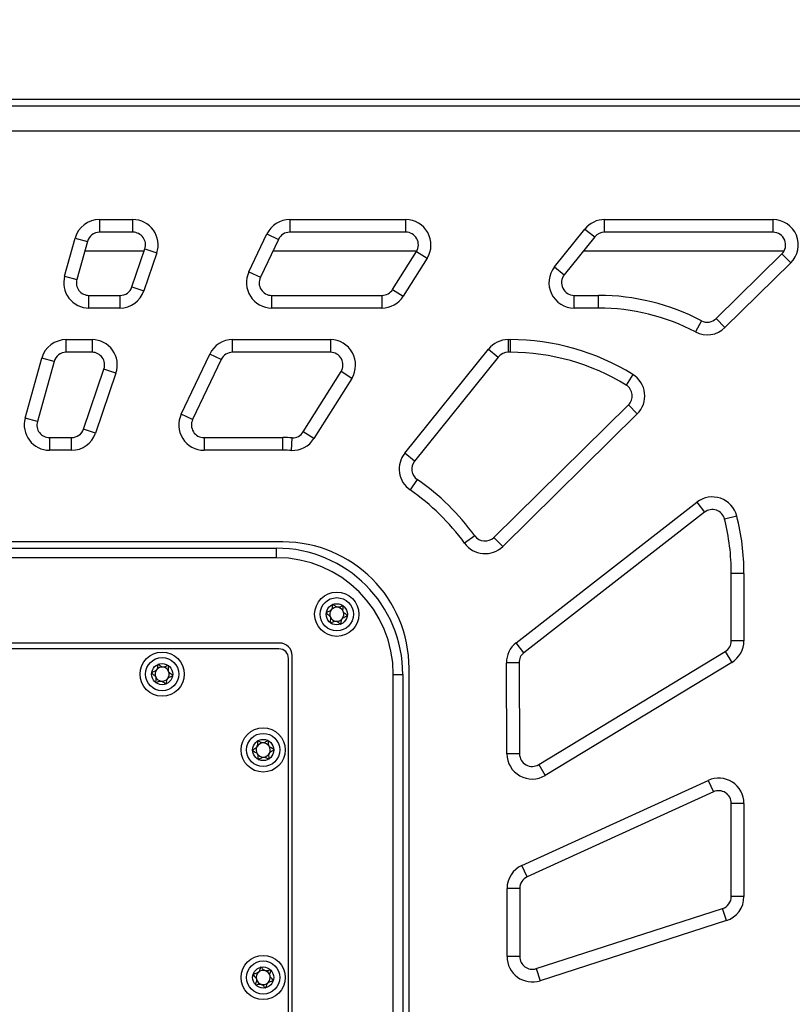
# Model space of a CAD drawing. Header units: millimetres. Extents: x 8 to 415, y 1 to 292.
# Tile 7 of 10: x 110 to 134, y 221 to 252. Entities that reach past the tile are written whole.
import ezdxf

# ---------------------------------------------------------------- set-up
doc = ezdxf.new("R2010")
doc.units = ezdxf.units.MM
doc.styles.add('SLDTEXTSTYLE1', font='TXT', dxfattribs={"width": 0.7})
doc.dimstyles.new('SLDDIMSTYLE0', dxfattribs={"dimtxt": 3.5, "dimasz": 3.302, "dimexe": 0, "dimexo": 0.0625, "dimgap": 0.875, "dimtad": 2, "dimlfac": 5, "dimrnd": 1e-09, "dimzin": 12, "dimdsep": 46, "dimtxsty": 'SLDTEXTSTYLE1', "dimsah": 1, "dimcen": 0.09, "dimadec": 0, "dimazin": 3, "dimtfac": 1, "dimtdec": 3, "dimtofl": 0, "dimtmove": 0, "dimatfit": 3, "dimfxl": 0, "dimfrac": 2, "dimtolj": 1, "dimtzin": 12, "dimarcsym": 0})

# ---------------------------------------------------------------- blocks, each defined once
blk = doc.blocks.new('_D_1')
at = {"color": 7, "linetype": 'Continuous', "lineweight": 0}
for p, q in [((54.514, 249.934), (54.514, 263.642)), ((160.114, 249.934), (160.114, 263.642)), ((54.514, 262.642), (160.114, 262.642))]:
    blk.add_line(p, q, dxfattribs=at)
at = {"color": 7, "linetype": 'Continuous', "lineweight": 18}
for points in [[(54.514, 262.642), (57.816, 262.134), (57.816, 263.15)], [(160.114, 262.642), (156.812, 263.15), (156.812, 262.134)]]:
    blk.add_solid(points, dxfattribs=at)
at = {"color": 7, "linetype": 'Continuous', "lineweight": 18, "insert": (103.639, 267.154), "char_height": 3.5, "attachment_point": 1, "style": 'SLDTEXTSTYLE1'}
blk.add_mtext('528', dxfattribs=at)

msp = doc.modelspace()

# ---------------------------------------------------------------- linework, layer by layer
at = {"color": 7, "linetype": 'Continuous', "lineweight": 25}
for p, q in [((155.1142, 249.2337), (59.5142, 249.2337)), ((59.6142, 249.0337), (155.2142, 249.0337)), ((155.2142, 248.2337), (59.6142, 248.2337)), ((112.2131, 245.4337), (113.2694, 245.4337)), ((112.2131, 245.4337), (112.2131, 245.0337)), ((113.2694, 245.0337), (113.2694, 245.4337)), ((118.2368, 245.4337), (121.9068, 245.4337)), ((118.2368, 245.4337), (118.2368, 245.0337)), ((121.9068, 245.0337), (121.9068, 245.4337)), ((128.2042, 245.0337), (128.2042, 245.4337)), ((128.2042, 245.4337), (133.5341, 245.4337)), ((133.5341, 245.0337), (133.5341, 245.4337)), ((113.2694, 245.0337), (112.2131, 245.0337)), ((116.9432, 243.7776), (117.5145, 244.9776)), ((117.5145, 244.9776), (117.8757, 244.8057)), ((121.9068, 245.0337), (118.2368, 245.0337)), ((126.616, 243.9349), (127.5806, 245.1349)), ((127.5806, 245.1349), (127.8924, 244.8843)), ((133.5341, 245.0337), (128.2042, 245.0337)), ((111.1091, 243.6477), (111.4422, 244.8477)), ((111.4422, 244.8477), (111.8276, 244.7407)), ((111.8276, 244.7407), (111.4945, 243.5407)), ((117.8757, 244.8057), (117.3043, 243.6057)), ((127.8924, 244.8843), (126.9278, 243.6843)), ((113.6239, 244.4337), (111.7424, 244.4337)), ((113.2397, 243.3048), (113.6481, 244.5048)), ((114.0267, 244.376), (113.6184, 243.176)), ((113.6481, 244.5048), (114.0267, 244.376)), ((122.2532, 244.4337), (117.6986, 244.4337)), ((121.492, 243.221), (122.2456, 244.421)), ((122.2456, 244.421), (122.5843, 244.2082)), ((133.8805, 244.4337), (127.5302, 244.4337)), ((131.7338, 242.3009), (133.8147, 244.3486)), ((133.8147, 244.3486), (134.0952, 244.0635)), ((122.5843, 244.2082), (121.8307, 243.0082)), ((134.0952, 244.0635), (132.0143, 242.0158)), ((116.9432, 243.7776), (117.3043, 243.6057)), ((126.616, 243.9349), (126.9278, 243.6843)), ((111.1091, 243.6477), (111.4945, 243.5407)), ((113.2397, 243.3048), (113.6184, 243.176)), ((121.492, 243.221), (121.8307, 243.0082)), ((111.8799, 243.0337), (112.861, 243.0337)), ((111.8799, 242.6337), (111.8799, 243.0337)), ((112.861, 243.0337), (112.861, 242.6337)), ((117.6655, 243.0337), (121.1532, 243.0337)), ((117.6655, 242.6337), (117.6655, 243.0337)), ((121.1532, 243.0337), (121.1532, 242.6337)), ((127.2395, 242.6337), (127.2395, 243.0337)), ((127.2395, 243.0337), (128.0142, 243.0337)), ((128.0142, 242.6337), (128.0142, 243.0337)), ((112.861, 242.6337), (111.8799, 242.6337)), ((121.1532, 242.6337), (117.6655, 242.6337)), ((128.0142, 242.6337), (127.2395, 242.6337)), ((131.2673, 242.2318), (131.0814, 241.8777)), ((131.7338, 242.3009), (132.0143, 242.0158)), ((111.1581, 241.6337), (111.9762, 241.6337)), ((111.1581, 241.2337), (111.1581, 241.6337)), ((111.9762, 241.6337), (111.9762, 241.2337)), ((116.4275, 241.6337), (119.5205, 241.6337)), ((116.4275, 241.2337), (116.4275, 241.6337)), ((119.5205, 241.6337), (119.5205, 241.2337)), ((125.1495, 241.6337), (125.2142, 241.6337)), ((125.1495, 241.6337), (125.1495, 241.2337)), ((125.2142, 241.6337), (125.2142, 241.2337)), ((111.9762, 241.2337), (111.1581, 241.2337)), ((114.8005, 239.2776), (115.7052, 241.1776)), ((116.0663, 241.0057), (115.7052, 241.1776)), ((119.5205, 241.2337), (116.4275, 241.2337)), ((121.8758, 238.0382), (124.5259, 241.3349)), ((124.5259, 241.3349), (124.8377, 241.0843)), ((125.2142, 241.2337), (125.1495, 241.2337)), ((109.8598, 239.1477), (110.3873, 241.0477)), ((110.7727, 240.9407), (110.2453, 239.0407)), ((110.7727, 240.9407), (110.3873, 241.0477)), ((116.0663, 241.0057), (115.1616, 239.1057)), ((124.8377, 241.0843), (122.1876, 237.7876)), ((111.7082, 238.8048), (112.3548, 240.7048)), ((112.7335, 240.576), (112.0869, 238.676)), ((112.7335, 240.576), (112.3548, 240.7048)), ((118.6623, 238.7149), (119.8592, 240.621)), ((120.198, 240.4082), (119.8592, 240.621)), ((120.198, 240.4082), (119.001, 238.5022)), ((129.0954, 240.5342), (128.8856, 240.1936)), ((124.6971, 235.3767), (128.9564, 239.5679)), ((128.9564, 239.5679), (129.237, 239.2828)), ((110.2453, 239.0407), (109.8598, 239.1477)), ((115.1616, 239.1057), (114.8005, 239.2776)), ((129.237, 239.2828), (124.9777, 235.0916)), ((112.0869, 238.676), (111.7082, 238.8048)), ((119.001, 238.5022), (118.6623, 238.7149)), ((110.6307, 238.5337), (110.6307, 238.1337)), ((110.6307, 238.5337), (111.3296, 238.5337)), ((111.3296, 238.1337), (111.3296, 238.5337)), ((115.5228, 238.5337), (115.5228, 238.1337)), ((115.5228, 238.5337), (118.0142, 238.5337)), ((118.0142, 238.1337), (118.0142, 238.5337)), ((118.2922, 238.1282), (118.3079, 238.5279)), ((111.3296, 238.1337), (110.6307, 238.1337)), ((118.0142, 238.1337), (115.5228, 238.1337)), ((122.1876, 237.7876), (121.8758, 238.0382)), ((122.2723, 237.2077), (122.0452, 236.8784)), ((125.4025, 232.0406), (131.1206, 236.4875)), ((131.1206, 236.4875), (131.3661, 236.1718)), ((131.3661, 236.1718), (125.648, 231.7249)), ((132.3871, 236.0527), (131.9994, 235.9544)), ((124.0924, 235.4275), (123.7682, 235.1931)), ((124.6971, 235.3767), (124.9777, 235.0916)), ((118.0142, 235.2337), (88.8142, 235.2337)), ((89.0142, 235.0337), (117.8142, 235.0337)), ((117.8142, 234.7337), (117.8142, 235.0337)), ((117.8142, 234.7337), (89.0142, 234.7337)), ((132.6142, 234.2337), (132.2142, 234.2337)), ((132.2142, 232.1046), (132.2142, 234.2337)), ((132.6142, 234.2337), (132.6142, 232.1046)), ((117.895, 231.8488), (88.895, 231.8488)), ((117.9142, 232.0337), (88.9142, 232.0337)), ((125.648, 231.7249), (125.4025, 232.0406)), ((132.6142, 232.1046), (132.2142, 232.1046)), ((118.195, 218.5488), (118.195, 231.5488)), ((118.3142, 218.6337), (118.3142, 231.6337)), ((126.1174, 228.1861), (132.0214, 231.7625)), ((132.0214, 231.7625), (132.2287, 231.4204)), ((122.0142, 197.8337), (122.0142, 231.2337)), ((125.4936, 231.4068), (125.0936, 231.4045)), ((125.1101, 228.5237), (125.0936, 231.4045)), ((125.4936, 231.4068), (125.5101, 228.526)), ((132.2287, 231.4204), (126.3246, 227.844)), ((121.5142, 198.0337), (121.5142, 231.0337)), ((121.5142, 231.0337), (121.8142, 231.0337)), ((121.8142, 231.0337), (121.8142, 198.0337)), ((125.5101, 228.526), (125.1101, 228.5237)), ((126.1174, 228.1861), (126.3246, 227.844)), ((125.5819, 224.9939), (131.4819, 227.6875)), ((131.4819, 227.6875), (131.6481, 227.3237)), ((131.6481, 227.3237), (125.7481, 224.6301)), ((132.2142, 224.0116), (132.2142, 226.9598)), ((132.6142, 226.9598), (132.2142, 226.9598)), ((132.6142, 226.9598), (132.6142, 224.0116)), ((125.7481, 224.6301), (125.5819, 224.9939)), ((125.1142, 222.1092), (125.1142, 224.2662)), ((125.5142, 224.2662), (125.1142, 224.2662)), ((125.5142, 224.2662), (125.5142, 222.1092)), ((132.6142, 224.0116), (132.2142, 224.0116)), ((126.0369, 221.7285), (131.9369, 223.6309)), ((132.0597, 223.2502), (131.9369, 223.6309)), ((132.0597, 223.2502), (126.1597, 221.3478)), ((125.5142, 222.1092), (125.1142, 222.1092)), ((126.0369, 221.7285), (126.1597, 221.3478))]:
    msp.add_line(p, q, dxfattribs=at)
for centre, radius in [((119.7234, 232.9429), 0.7), ((119.7234, 232.9429), 0.5258), ((119.7234, 232.9429), 0.335), ((114.195, 231.0488), 0.7), ((114.195, 231.0488), 0.5258), ((114.195, 231.0488), 0.335), ((117.395, 228.6488), 0.7), ((117.395, 228.6488), 0.5258), ((117.395, 228.6488), 0.335), ((117.395, 221.4488), 0.7), ((117.395, 221.4488), 0.5258), ((117.395, 221.4488), 0.335)]:
    msp.add_circle(centre, radius, dxfattribs=at)
for centre, radius, start, end in [((112.2131, 244.6337), 0.8, 90, 164.48495), ((113.2694, 244.6337), 0.8, 341.20537, 90), ((118.2368, 244.6337), 0.8, 90, 154.53871), ((121.9068, 244.6337), 0.8, 327.87204, 90), ((128.2042, 244.6337), 0.8, 90, 141.20537), ((133.5341, 244.6337), 0.8, 314.53871, 90), ((112.2131, 244.6337), 0.4, 90, 164.48495), ((113.2694, 244.6337), 0.4, 341.20537, 90), ((118.2368, 244.6337), 0.4, 90, 154.53871), ((121.9068, 244.6337), 0.4, 327.87204, 90), ((128.2042, 244.6337), 0.4, 90, 141.20537), ((133.5341, 244.6337), 0.4, 314.53871, 90), ((117.6655, 243.4337), 0.8, 154.53871, 270), ((127.2395, 243.4337), 0.8, 141.20537, 270), ((127.2395, 243.4337), 0.4, 141.20537, 270), ((111.8799, 243.4337), 0.8, 164.48495, 270), ((111.8799, 243.4337), 0.4, 164.48495, 270), ((117.6655, 243.4337), 0.4, 154.53871, 270), ((112.861, 243.4337), 0.4, 270, 341.20537), ((112.861, 243.4337), 0.8, 270, 341.20537), ((121.1532, 243.4337), 0.4, 270, 327.87204), ((121.1532, 243.4337), 0.8, 270, 327.87204), ((128.0142, 236.0337), 7, 62.30695, 90), ((128.0142, 236.0337), 6.6, 62.30695, 90), ((131.4532, 242.586), 0.4, 242.30695, 314.53871), ((131.4532, 242.586), 0.8, 242.30695, 314.53871), ((111.1581, 240.8337), 0.8, 90, 164.48495), ((111.9762, 240.8337), 0.8, 341.20537, 90), ((116.4275, 240.8337), 0.8, 90, 154.53871), ((119.5205, 240.8337), 0.8, 327.87204, 90), ((125.1495, 240.8337), 0.8, 90, 141.20537), ((125.2142, 234.2337), 7.4, 58.36572, 90), ((111.1581, 240.8337), 0.4, 90, 164.48495), ((111.9762, 240.8337), 0.4, 341.20537, 90), ((116.4275, 240.8337), 0.4, 90, 154.53871), ((119.5205, 240.8337), 0.4, 327.87204, 90), ((125.1495, 240.8337), 0.4, 90, 141.20537), ((125.2142, 234.2337), 7, 58.36572, 90), ((128.6758, 239.853), 0.8, 314.53871, 58.36572), ((128.6758, 239.853), 0.4, 314.53871, 58.36572), ((110.6307, 238.9337), 0.8, 164.48495, 270), ((110.6307, 238.9337), 0.4, 164.48495, 270), ((115.5228, 238.9337), 0.8, 154.53871, 270), ((115.5228, 238.9337), 0.4, 154.53871, 270), ((111.3296, 238.9337), 0.4, 270, 341.20537), ((111.3296, 238.9337), 0.8, 270, 341.20537), ((118.3235, 238.9276), 0.4, 267.75583, 327.87204), ((118.0142, 231.0337), 7.5, 87.75583, 90), ((118.3235, 238.9276), 0.8, 267.75583, 327.87204), ((118.0142, 231.0337), 7.1, 87.75583, 90), ((122.4994, 237.537), 0.8, 141.20537, 235.40683), ((122.4994, 237.537), 0.4, 141.20537, 235.40683), ((118.0142, 231.0337), 7.5, 35.862, 55.40683), ((118.0142, 231.0337), 7.1, 35.862, 55.40683), ((131.6117, 235.856), 0.8, 14.22966, 127.87204), ((131.6117, 235.856), 0.4, 14.22966, 127.87204), ((125.2142, 234.2337), 7, 0, 14.22966), ((125.2142, 234.2337), 7.4, 0, 14.22966), ((124.4166, 235.6618), 0.4, 215.862, 314.53871), ((117.8142, 231.0337), 4, 0, 90), ((118.0142, 231.2337), 4, 0, 90), ((124.4166, 235.6618), 0.8, 215.862, 314.53871), ((117.8142, 231.0337), 3.7, 0, 90), ((119.7234, 232.9429), 0.2233, 142.52267, 202.52267), ((119.7234, 232.9429), 0.2233, 82.52267, 142.52267), ((119.7234, 232.9429), 0.2233, 22.52267, 82.52267), ((119.7234, 232.9429), 0.2233, 202.52267, 262.52267), ((119.7234, 232.9429), 0.2233, 262.52267, 322.52267), ((119.7234, 232.9429), 0.2233, 322.52267, 22.52267), ((117.895, 231.5488), 0.3, 0, 90), ((117.9142, 231.6337), 0.4, 0, 90), ((125.8936, 231.4091), 0.8, 127.87204, 180.32873), ((131.8142, 232.1046), 0.4, 301.20537, 0), ((131.8142, 232.1046), 0.8, 301.20537, 0), ((125.8936, 231.4091), 0.4, 127.87204, 180.32873), ((114.195, 231.0488), 0.2233, 82.52267, 142.52267), ((114.195, 231.0488), 0.2233, 22.52267, 82.52267), ((114.195, 231.0488), 0.2233, 142.52267, 202.52267), ((114.195, 231.0488), 0.2233, 202.52267, 262.52267), ((114.195, 231.0488), 0.2233, 262.52267, 322.52267), ((114.195, 231.0488), 0.2233, 322.52267, 22.52267), ((117.395, 228.6488), 0.2233, 152.22483, 212.22483), ((117.395, 228.6488), 0.2233, 92.22483, 152.22483), ((117.395, 228.6488), 0.2233, 32.22483, 92.22483), ((117.395, 228.6488), 0.2233, 332.22483, 32.22483), ((117.395, 228.6488), 0.2233, 212.22483, 272.22483), ((117.395, 228.6488), 0.2233, 272.22483, 332.22483), ((125.9101, 228.5283), 0.8, 180.32873, 301.20537), ((125.9101, 228.5283), 0.4, 180.32873, 301.20537), ((131.8142, 226.9598), 0.8, 0, 114.53871), ((131.8142, 226.9598), 0.4, 0, 114.53871), ((125.9142, 224.2662), 0.8, 114.53871, 180), ((125.9142, 224.2662), 0.4, 114.53871, 180), ((131.8142, 224.0116), 0.4, 287.87204, 0), ((131.8142, 224.0116), 0.8, 287.87204, 0), ((125.9142, 222.1092), 0.8, 180, 287.87204), ((125.9142, 222.1092), 0.4, 180, 287.87204), ((117.395, 221.4488), 0.2233, 133.39977, 193.39977), ((117.395, 221.4488), 0.2233, 73.39977, 133.39977), ((117.395, 221.4488), 0.2233, 13.39977, 73.39977), ((117.395, 221.4488), 0.2233, 193.39977, 253.39977), ((117.395, 221.4488), 0.2233, 253.39977, 313.39977), ((117.395, 221.4488), 0.2233, 313.39977, 13.39977)]:
    msp.add_arc(centre, radius, start, end, dxfattribs=at)
for points, knots in [([(119.595, 233.2523), (119.5938, 233.2515), (119.591, 233.2498), (119.5876, 233.2436), (119.583, 233.2271), (119.579, 233.1809), (119.5732, 233.1165), (119.5296, 233.0545), (119.4743, 233.0272), (119.4301, 233.0113), (119.4037, 233.0002), (119.3948, 232.9933), (119.3919, 232.9896), (119.3914, 232.9872), (119.3912, 232.9865)], [0, 0, 0, 0, 0.0120474, 0.02650918, 0.05616488, 0.1531057, 0.4060635, 0.57447903, 0.747564, 0.90167539, 0.96271719, 0.97995945, 0.99376729, 1, 1, 1, 1]), ([(119.9272, 233.2087), (119.9266, 233.2091), (119.9247, 233.2103), (119.9208, 233.211), (119.9157, 233.2106), (119.906, 233.2084), (119.881, 233.1984), (119.8397, 233.1787), (119.7813, 233.1589), (119.7066, 233.1717), (119.6569, 233.2133), (119.6209, 233.2433), (119.6054, 233.2521), (119.5985, 233.2533), (119.5962, 233.2526), (119.595, 233.2523)], [0, 0, 0, 0, 0.0062323, 0.0177721, 0.0316777, 0.0483645, 0.0984054, 0.2525065, 0.42558, 0.5939843, 0.8469253, 0.9438597, 0.9800242, 0.9906448, 1, 1, 1, 1]), ([(120.0555, 232.8993), (120.0555, 232.9007), (120.0554, 232.9036), (120.051, 232.9114), (120.0271, 232.9327), (119.9787, 232.9631), (119.9197, 233.0243), (119.9181, 233.1093), (119.9308, 233.165), (119.9326, 233.197), (119.9302, 233.2056), (119.9281, 233.2077), (119.9272, 233.2087)], [0, 0, 0, 0, 0.011122, 0.0242161, 0.0712746, 0.2717886, 0.5, 0.7282114, 0.9287254, 0.9757839, 0.988878, 1, 1, 1, 1]), ([(119.3912, 232.9865), (119.3912, 232.9851), (119.3913, 232.9821), (119.3957, 232.9743), (119.4196, 232.953), (119.468, 232.9226), (119.527, 232.8615), (119.5286, 232.7765), (119.5159, 232.7207), (119.5141, 232.6888), (119.5165, 232.6802), (119.5186, 232.678), (119.5195, 232.677)], [0, 0, 0, 0, 0.011122, 0.0242161, 0.0712746, 0.2717886, 0.5, 0.7282114, 0.9287254, 0.9757839, 0.988878, 1, 1, 1, 1]), ([(119.8517, 232.6334), (119.8529, 232.6342), (119.8557, 232.636), (119.8591, 232.6422), (119.8637, 232.6587), (119.8677, 232.7049), (119.8735, 232.7693), (119.9171, 232.8313), (119.9725, 232.8585), (120.0166, 232.8744), (120.043, 232.8856), (120.0519, 232.8924), (120.0548, 232.8961), (120.0554, 232.8985), (120.0555, 232.8993)], [0, 0, 0, 0, 0.0120474, 0.0265092, 0.0561649, 0.1531057, 0.4060635, 0.574479, 0.747564, 0.9016754, 0.9627172, 0.9799594, 0.9937673, 1, 1, 1, 1]), ([(119.5195, 232.677), (119.5202, 232.6766), (119.522, 232.6754), (119.5259, 232.6748), (119.5311, 232.6752), (119.5407, 232.6774), (119.5658, 232.6874), (119.6071, 232.7071), (119.6655, 232.7269), (119.7401, 232.714), (119.7898, 232.6724), (119.8259, 232.6424), (119.8413, 232.6337), (119.8482, 232.6325), (119.8506, 232.6331), (119.8517, 232.6334)], [0, 0, 0, 0, 0.0062323, 0.0177721, 0.0316777, 0.0483645, 0.0984054, 0.2525065, 0.42558, 0.5939843, 0.8469253, 0.9438597, 0.9800242, 0.9906448, 1, 1, 1, 1]), ([(114.0667, 231.3582), (114.0654, 231.3574), (114.0627, 231.3557), (114.0593, 231.3495), (114.0547, 231.3329), (114.0507, 231.2867), (114.0449, 231.2223), (114.0013, 231.1604), (113.9459, 231.1331), (113.9018, 231.1172), (113.8754, 231.1061), (113.8665, 231.0992), (113.8636, 231.0955), (113.863, 231.0931), (113.8629, 231.0924)], [0, 0, 0, 0, 0.0120474, 0.0265092, 0.0561649, 0.1531057, 0.4060635, 0.574479, 0.747564, 0.9016754, 0.9627172, 0.9799594, 0.9937673, 1, 1, 1, 1]), ([(114.3988, 231.3146), (114.3982, 231.315), (114.3964, 231.3162), (114.3924, 231.3168), (114.3873, 231.3165), (114.3777, 231.3143), (114.3526, 231.3043), (114.3113, 231.2846), (114.2529, 231.2647), (114.1783, 231.2776), (114.1286, 231.3192), (114.0925, 231.3492), (114.0771, 231.358), (114.0702, 231.3592), (114.0678, 231.3585), (114.0667, 231.3582)], [0, 0, 0, 0, 0.0062323, 0.0177721, 0.0316777, 0.0483645, 0.0984054, 0.2525065, 0.42558, 0.5939843, 0.8469253, 0.9438597, 0.9800242, 0.9906448, 1, 1, 1, 1]), ([(114.5272, 231.0052), (114.5271, 231.0065), (114.5271, 231.0095), (114.5227, 231.0173), (114.4988, 231.0386), (114.4504, 231.069), (114.3913, 231.1302), (114.3898, 231.2152), (114.4025, 231.2709), (114.4043, 231.3029), (114.4019, 231.3115), (114.3998, 231.3136), (114.3988, 231.3146)], [0, 0, 0, 0, 0.011122, 0.0242161, 0.0712746, 0.2717886, 0.5, 0.7282114, 0.9287254, 0.9757839, 0.988878, 1, 1, 1, 1]), ([(113.8629, 231.0924), (113.8629, 231.091), (113.863, 231.088), (113.8673, 231.0802), (113.8912, 231.0589), (113.9397, 231.0285), (113.9987, 230.9674), (114.0003, 230.8824), (113.9876, 230.8266), (113.9858, 230.7946), (113.9882, 230.7861), (113.9902, 230.7839), (113.9912, 230.7829)], [0, 0, 0, 0, 0.011122, 0.0242161, 0.0712746, 0.2717886, 0.5, 0.7282114, 0.9287254, 0.9757839, 0.988878, 1, 1, 1, 1]), ([(114.3233, 230.7393), (114.3246, 230.7401), (114.3274, 230.7418), (114.3307, 230.748), (114.3354, 230.7646), (114.3394, 230.8108), (114.3451, 230.8752), (114.3887, 230.9371), (114.4441, 230.9644), (114.4883, 230.9803), (114.5147, 230.9915), (114.5236, 230.9983), (114.5265, 231.002), (114.527, 231.0044), (114.5272, 231.0052)], [0, 0, 0, 0, 0.0120474, 0.0265092, 0.0561649, 0.1531057, 0.4060635, 0.574479, 0.747564, 0.9016754, 0.9627172, 0.9799594, 0.9937673, 1, 1, 1, 1]), ([(113.9912, 230.7829), (113.9918, 230.7825), (113.9937, 230.7813), (113.9976, 230.7807), (114.0027, 230.7811), (114.0123, 230.7833), (114.0374, 230.7933), (114.0787, 230.813), (114.1371, 230.8328), (114.2118, 230.8199), (114.2615, 230.7783), (114.2975, 230.7483), (114.313, 230.7396), (114.3199, 230.7384), (114.3222, 230.739), (114.3233, 230.7393)], [0, 0, 0, 0, 0.0062323, 0.0177721, 0.0316777, 0.0483645, 0.0984054, 0.2525065, 0.42558, 0.5939843, 0.8469253, 0.9438597, 0.9800242, 0.9906448, 1, 1, 1, 1]), ([(117.2164, 228.9322), (117.2153, 228.9312), (117.2128, 228.929), (117.2105, 228.9223), (117.2088, 228.9052), (117.2126, 228.859), (117.2178, 228.7946), (117.1853, 228.7261), (117.1353, 228.6899), (117.0944, 228.6668), (117.0703, 228.6514), (117.0627, 228.6431), (117.0604, 228.639), (117.0603, 228.6365), (117.0603, 228.6358)], [0, 0, 0, 0, 0.0120474, 0.0265092, 0.0561649, 0.1531057, 0.4060635, 0.574479, 0.747564, 0.9016754, 0.9627172, 0.9799594, 0.9937673, 1, 1, 1, 1]), ([(117.5511, 228.9452), (117.5504, 228.9455), (117.5484, 228.9463), (117.5444, 228.9463), (117.5394, 228.945), (117.5303, 228.9412), (117.5073, 228.9272), (117.4699, 228.9008), (117.4157, 228.8714), (117.3399, 228.8715), (117.2839, 228.9042), (117.2434, 228.9277), (117.2267, 228.9337), (117.2197, 228.9337), (117.2174, 228.9326), (117.2164, 228.9322)], [0, 0, 0, 0, 0.0062323, 0.01777215, 0.03167771, 0.04836448, 0.0984054, 0.25250654, 0.42558, 0.59398432, 0.8469253, 0.94385968, 0.98002422, 0.99064479, 1, 1, 1, 1]), ([(117.7298, 228.6618), (117.7295, 228.6631), (117.7289, 228.666), (117.7233, 228.673), (117.6962, 228.6899), (117.6433, 228.7118), (117.5748, 228.7621), (117.5589, 228.8456), (117.5621, 228.9027), (117.5584, 228.9345), (117.5546, 228.9426), (117.5522, 228.9443), (117.5511, 228.9452)], [0, 0, 0, 0, 0.011122, 0.0242161, 0.0712746, 0.2717886, 0.5, 0.7282114, 0.9287254, 0.9757839, 0.988878, 1, 1, 1, 1]), ([(117.0603, 228.6358), (117.0605, 228.6344), (117.0611, 228.6315), (117.0667, 228.6246), (117.0939, 228.6076), (117.1467, 228.5858), (117.2152, 228.5354), (117.2311, 228.4519), (117.228, 228.3948), (117.2316, 228.363), (117.2354, 228.355), (117.2378, 228.3532), (117.2389, 228.3524)], [0, 0, 0, 0, 0.011122, 0.0242161, 0.0712746, 0.2717886, 0.5, 0.7282114, 0.9287254, 0.9757839, 0.988878, 1, 1, 1, 1]), ([(117.2389, 228.3524), (117.2396, 228.3521), (117.2416, 228.3512), (117.2456, 228.3512), (117.2506, 228.3525), (117.2597, 228.3563), (117.2827, 228.3704), (117.3201, 228.3967), (117.3744, 228.4261), (117.4501, 228.426), (117.5061, 228.3934), (117.5467, 228.3699), (117.5634, 228.3639), (117.5704, 228.3638), (117.5726, 228.3649), (117.5737, 228.3654)], [0, 0, 0, 0, 0.0062323, 0.01777215, 0.03167771, 0.04836448, 0.0984054, 0.25250654, 0.42558, 0.59398432, 0.8469253, 0.94385968, 0.98002422, 0.99064479, 1, 1, 1, 1]), ([(117.5737, 228.3654), (117.5748, 228.3664), (117.5772, 228.3685), (117.5795, 228.3752), (117.5813, 228.3923), (117.5774, 228.4385), (117.5722, 228.503), (117.6048, 228.5714), (117.6548, 228.6076), (117.6956, 228.6307), (117.7197, 228.6462), (117.7274, 228.6544), (117.7296, 228.6585), (117.7297, 228.661), (117.7298, 228.6618)], [0, 0, 0, 0, 0.0120474, 0.0265092, 0.0561649, 0.1531057, 0.4060635, 0.574479, 0.747564, 0.9016754, 0.9627172, 0.9799594, 0.9937673, 1, 1, 1, 1]), ([(117.074, 221.5445), (117.0738, 221.5431), (117.0734, 221.5401), (117.0765, 221.5318), (117.0967, 221.507), (117.1397, 221.4692), (117.1883, 221.3995), (117.1763, 221.3154), (117.155, 221.2623), (117.1481, 221.231), (117.1491, 221.2222), (117.1508, 221.2197), (117.1516, 221.2186)], [0, 0, 0, 0, 0.01112197, 0.02421615, 0.07127455, 0.27178855, 0.5, 0.72821145, 0.92872545, 0.97578385, 0.98887803, 1, 1, 1, 1]), ([(117.3174, 221.7746), (117.316, 221.7741), (117.313, 221.7728), (117.3087, 221.7672), (117.3015, 221.7516), (117.2902, 221.7066), (117.2743, 221.644), (117.2214, 221.5897), (117.1624, 221.5715), (117.1163, 221.5628), (117.0885, 221.556), (117.0786, 221.5507), (117.0752, 221.5475), (117.0743, 221.5452), (117.074, 221.5445)], [0, 0, 0, 0, 0.0120474, 0.0265092, 0.0561649, 0.1531057, 0.4060635, 0.574479, 0.747564, 0.9016754, 0.9627172, 0.9799594, 0.9937673, 1, 1, 1, 1]), ([(117.6384, 221.6789), (117.6378, 221.6794), (117.6362, 221.6809), (117.6324, 221.6821), (117.6273, 221.6826), (117.6175, 221.6819), (117.5911, 221.676), (117.5472, 221.6631), (117.4864, 221.6528), (117.4147, 221.6774), (117.3723, 221.7263), (117.3415, 221.7617), (117.3276, 221.7728), (117.321, 221.775), (117.3185, 221.7748), (117.3174, 221.7746)], [0, 0, 0, 0, 0.0062323, 0.0177721, 0.0316777, 0.0483645, 0.0984054, 0.2525065, 0.42558, 0.5939843, 0.8469253, 0.9438597, 0.9800242, 0.9906448, 1, 1, 1, 1]), ([(117.7161, 221.3531), (117.7162, 221.3544), (117.7167, 221.3574), (117.7136, 221.3657), (117.6933, 221.3906), (117.6503, 221.4283), (117.6018, 221.498), (117.6137, 221.5822), (117.6351, 221.6352), (117.6419, 221.6665), (117.6409, 221.6753), (117.6392, 221.6778), (117.6384, 221.6789)], [0, 0, 0, 0, 0.011122, 0.0242161, 0.0712746, 0.2717886, 0.5, 0.7282114, 0.9287254, 0.9757839, 0.988878, 1, 1, 1, 1]), ([(117.1516, 221.2186), (117.1522, 221.2181), (117.1538, 221.2166), (117.1576, 221.2154), (117.1627, 221.2149), (117.1725, 221.2156), (117.1989, 221.2215), (117.2428, 221.2344), (117.3036, 221.2447), (117.3753, 221.2202), (117.4178, 221.1712), (117.4486, 221.1358), (117.4624, 221.1248), (117.4691, 221.1225), (117.4715, 221.1228), (117.4727, 221.1229)], [0, 0, 0, 0, 0.0062323, 0.0177721, 0.0316777, 0.0483645, 0.0984054, 0.2525065, 0.42558, 0.5939843, 0.8469253, 0.9438597, 0.9800242, 0.9906448, 1, 1, 1, 1]), ([(117.4727, 221.1229), (117.474, 221.1235), (117.477, 221.1247), (117.4814, 221.1303), (117.4885, 221.1459), (117.4998, 221.1909), (117.5157, 221.2536), (117.5686, 221.3078), (117.6276, 221.326), (117.6737, 221.3347), (117.7015, 221.3415), (117.7114, 221.3468), (117.7149, 221.3501), (117.7158, 221.3523), (117.7161, 221.3531)], [0, 0, 0, 0, 0.0120474, 0.0265092, 0.0561649, 0.1531057, 0.4060635, 0.574479, 0.747564, 0.9016754, 0.9627172, 0.9799594, 0.9937673, 1, 1, 1, 1])]:
    msp.add_open_spline(points, degree=3, knots=knots, dxfattribs=at)

# ---------------------------------------------------------------- dimensions: what is measured, and where the dimension line sits
at = {"color": 7, "linetype": 'Continuous', "lineweight": 18}
dim = msp.add_linear_dim(base=(160.1142, 262.6418), p1=(54.5142, 249.9337), p2=(160.1142, 249.9337), dimstyle='SLDDIMSTYLE0', dxfattribs=at)
dim.commit()
dim.dimension.update_dxf_attribs({"geometry": '_D_1', "text_midpoint": (107.3142, 262.6418), "dimtype": 160})

doc.saveas('drawing.dxf')
